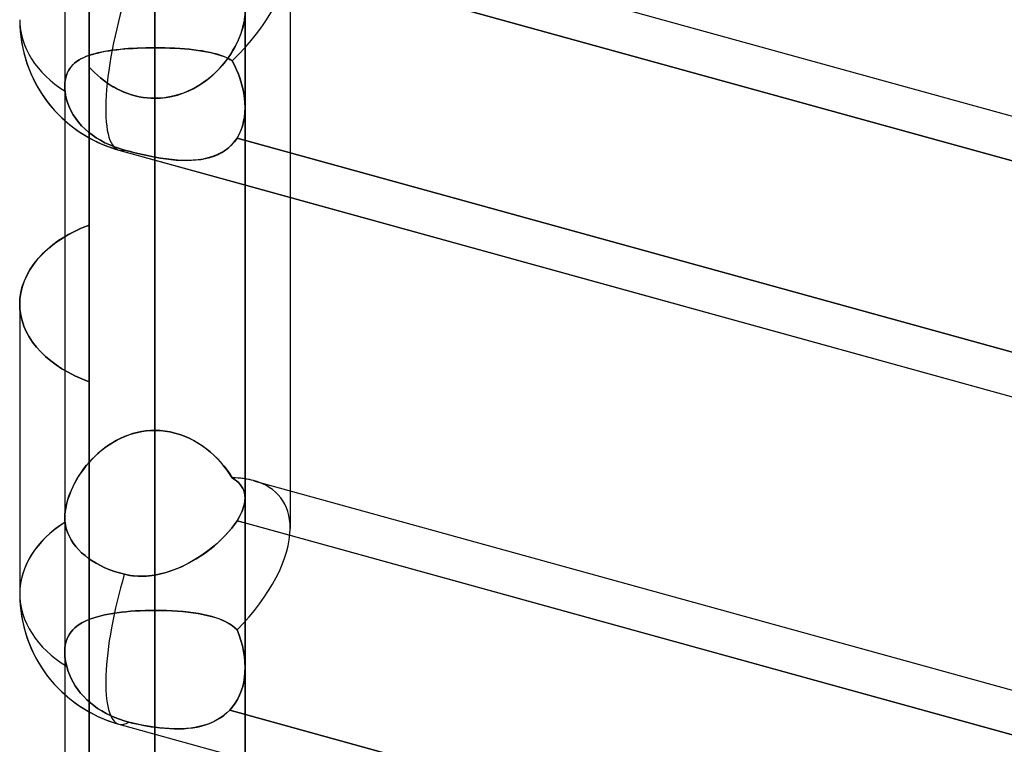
# Model space of a CAD drawing. Header units: millimetres. Extents: x -52 to 132, y -156 to 156.
# Tile 26 of 77: x 24.1 to 29.56, y -29.44 to -25.42. Entities that reach past the tile are written whole.
import ezdxf

# ---------------------------------------------------------------- set-up
doc = ezdxf.new("R2010")
doc.units = ezdxf.units.MM
doc.layers.add('MAIN-1', color=7, linetype='Continuous')

msp = doc.modelspace()

# ---------------------------------------------------------------- linework, layer by layer
at = {"layer": 'MAIN-1'}
for p, q in [((24.35, 0), (24.35, -75.6323)), ((24.35, 0), (24.35, -75.6323)), ((24.85, 0), (24.85, -75.4408)), ((24.85, 0), (24.85, -76.1016)), ((25.35, -75.6323), (25.35, 0)), ((25.35, -75.6323), (25.35, 0)), ((24.85, -76.1016), (24.85, 0)), ((24.85, -25.5762), (24.85, 0)), ((24.85, -22.7452), (24.85, -25.5762)), ((24.85, -25.5762), (24.85, -22.7452)), ((25.6, -23.8079), (25.6, -28.2403)), ((24.485, -31.5), (24.485, -24.2332)), ((24.485, -26.5586), (24.485, -24.3032)), ((24.485, -24.3032), (24.485, -26.5586)), ((24.485, -26.5586), (24.485, -24.8185)), ((24.485, -24.8185), (24.485, -26.5586)), ((25.3988, -24.794), (37.15, -28.0398)), ((25.3988, -24.794), (37.6497, -28.1778)), ((24.85, -27.6975), (24.85, -24.8665)), ((24.85, -24.8665), (24.85, -27.6975)), ((37.1578, -28.2897), (25.2648, -25.0047)), ((25.35, -25.0283), (37.15, -28.2876)), ((25.6, -25.0583), (25.6, -26.4057)), ((24.85, -32.7), (24.85, -25.1462)), ((24.485, -25.1976), (24.485, -32.8583)), ((24.485, -25.1976), (24.485, -32.8583)), ((25.35, -25.378), (25.35, -33.2)), ((25.35, -33.2), (25.35, -25.378)), ((25.3437, -25.438), (25.3387, -25.4593)), ((25.342, -25.446), (25.3464, -25.4223)), ((25.3472, -25.4172), (25.3437, -25.438)), ((25.3464, -25.4223), (25.3491, -25.3997)), ((25.3184, -25.5194), (25.3279, -25.4947)), ((25.3325, -25.4809), (25.325, -25.5028)), ((25.3279, -25.4947), (25.3358, -25.4701)), ((25.3387, -25.4593), (25.3325, -25.4809)), ((25.3358, -25.4701), (25.342, -25.446)), ((25.3061, -25.547), (25.2948, -25.569)), ((25.2949, -25.569), (25.3074, -25.5442)), ((25.3161, -25.5249), (25.3061, -25.547)), ((25.3074, -25.5442), (25.3184, -25.5194)), ((25.325, -25.5028), (25.3161, -25.5249)), ((24.5342, -25.6043), (24.5162, -25.6089)), ((24.5202, -25.6078), (24.5381, -25.6034)), ((24.5531, -25.6002), (24.5342, -25.6043)), ((24.5381, -25.6034), (24.5567, -25.5995)), ((24.5727, -25.5965), (24.5531, -25.6002)), ((24.5567, -25.5995), (24.576, -25.5958)), ((24.5929, -25.5931), (24.5727, -25.5965)), ((24.576, -25.5958), (24.596, -25.5926)), ((24.6139, -25.59), (24.5929, -25.5931)), ((24.596, -25.5926), (24.6167, -25.5896)), ((24.6355, -25.5873), (24.6139, -25.59)), ((24.6167, -25.5896), (24.6381, -25.587)), ((24.6577, -25.5849), (24.6355, -25.5873)), ((24.6381, -25.587), (24.66, -25.5847)), ((24.6805, -25.5828), (24.6577, -25.5849)), ((24.66, -25.5847), (24.6825, -25.5827)), ((24.7038, -25.581), (24.6805, -25.5828)), ((24.6825, -25.5827), (24.7055, -25.5809)), ((24.7275, -25.5795), (24.7038, -25.581)), ((24.7055, -25.5809), (24.7288, -25.5794)), ((24.7516, -25.5783), (24.7275, -25.5795)), ((24.7288, -25.5794), (24.7525, -25.5783)), ((24.7759, -25.5774), (24.7516, -25.5783)), ((24.7525, -25.5783), (24.7765, -25.5773)), ((24.8004, -25.5767), (24.7759, -25.5774)), ((24.7765, -25.5773), (24.8008, -25.5767)), ((24.8251, -25.5763), (24.8004, -25.5767)), ((24.8008, -25.5767), (24.8253, -25.5763)), ((24.85, -25.5762), (24.8251, -25.5763)), ((24.8253, -25.5763), (24.85, -25.5762)), ((24.85, -27.6975), (24.85, -25.5762)), ((24.85, -25.5762), (24.8781, -25.5763)), ((24.85, -27.6975), (24.85, -25.5762)), ((24.85, -25.5762), (24.85, -27.6975)), ((24.8781, -25.5763), (24.85, -25.5762)), ((24.8781, -25.5763), (24.9059, -25.5768)), ((24.906, -25.5768), (24.8781, -25.5763)), ((24.9059, -25.5768), (24.9335, -25.5777)), ((24.9336, -25.5777), (24.906, -25.5768)), ((24.9335, -25.5777), (24.9609, -25.5789)), ((24.9608, -25.5789), (24.9336, -25.5777)), ((24.9875, -25.5804), (24.9608, -25.5789)), ((24.9609, -25.5789), (24.9878, -25.5805)), ((25.0138, -25.5824), (24.9875, -25.5804)), ((24.9878, -25.5805), (25.0143, -25.5824)), ((25.0395, -25.5847), (25.0138, -25.5824)), ((25.0143, -25.5824), (25.0401, -25.5847)), ((25.0645, -25.5873), (25.0395, -25.5847)), ((25.0401, -25.5847), (25.0652, -25.5874)), ((25.0887, -25.5904), (25.0645, -25.5873)), ((25.0652, -25.5874), (25.0895, -25.5905)), ((25.112, -25.5938), (25.0887, -25.5904)), ((25.0895, -25.5905), (25.113, -25.594)), ((25.1345, -25.5977), (25.112, -25.5938)), ((25.113, -25.594), (25.1356, -25.598)), ((25.156, -25.6021), (25.1345, -25.5977)), ((25.1356, -25.598), (25.1573, -25.6024)), ((25.1766, -25.607), (25.156, -25.6021)), ((25.1573, -25.6024), (25.178, -25.6073)), ((25.1962, -25.6124), (25.1766, -25.607)), ((25.178, -25.6073), (25.1976, -25.6128)), ((25.2652, -25.6181), (25.2808, -25.5936)), ((25.2825, -25.5909), (25.269, -25.6125)), ((25.2808, -25.5936), (25.2949, -25.569)), ((25.2948, -25.569), (25.2825, -25.5909)), ((24.4042, -25.6616), (24.3943, -25.6707)), ((24.3958, -25.6692), (24.4061, -25.66)), ((24.4151, -25.6531), (24.4042, -25.6616)), ((24.4061, -25.66), (24.4173, -25.6515)), ((24.4268, -25.6453), (24.4151, -25.6531)), ((24.4173, -25.6515), (24.4295, -25.6436)), ((24.4394, -25.638), (24.4268, -25.6453)), ((24.4295, -25.6436), (24.4425, -25.6363)), ((24.453, -25.6312), (24.4394, -25.638)), ((24.4425, -25.6363), (24.4564, -25.6296)), ((24.4675, -25.6249), (24.453, -25.6312)), ((24.4564, -25.6296), (24.4712, -25.6234)), ((24.4828, -25.6191), (24.4675, -25.6249)), ((24.4712, -25.6234), (24.4867, -25.6178)), ((24.4991, -25.6138), (24.4828, -25.6191)), ((24.4867, -25.6178), (24.5031, -25.6126)), ((24.5162, -25.6089), (24.4991, -25.6138)), ((24.5031, -25.6126), (24.5202, -25.6078)), ((25.2148, -25.6183), (25.1962, -25.6124)), ((25.1976, -25.6128), (25.2161, -25.6187)), ((25.2324, -25.6249), (25.2148, -25.6183)), ((25.2161, -25.6187), (25.2335, -25.6253)), ((25.2388, -25.6544), (25.2222, -25.6746)), ((25.2296, -25.6658), (25.2481, -25.6422)), ((25.2489, -25.6321), (25.2324, -25.6249)), ((25.2335, -25.6253), (25.2497, -25.6324)), ((25.2544, -25.6337), (25.2388, -25.6544)), ((25.2481, -25.6422), (25.2652, -25.6181)), ((25.2643, -25.64), (25.2489, -25.6321)), ((25.2497, -25.6324), (25.2647, -25.6402)), ((25.269, -25.6125), (25.2544, -25.6337)), ((25.2786, -25.6487), (25.2643, -25.64)), ((25.2647, -25.6402), (25.2786, -25.6487)), ((25.2786, -25.6487), (25.2913, -25.6729)), ((25.2913, -25.673), (25.2786, -25.6487)), ((24.3641, -25.715), (24.359, -25.7282)), ((24.3593, -25.7273), (24.3645, -25.7139)), ((24.3701, -25.7027), (24.3641, -25.715)), ((24.3645, -25.7139), (24.3708, -25.7015)), ((24.3772, -25.6912), (24.3701, -25.7027)), ((24.3708, -25.7015), (24.3781, -25.69)), ((24.3853, -25.6806), (24.3772, -25.6912)), ((24.3781, -25.69), (24.3865, -25.6792)), ((24.3943, -25.6707), (24.3853, -25.6806)), ((24.3865, -25.6792), (24.3958, -25.6692)), ((24.4996, -25.6984), (24.485, -25.6827)), ((24.485, -25.6827), (24.485, -27.4271)), ((24.485, -25.6827), (24.4997, -25.6985)), ((24.485, -27.4271), (24.485, -25.6827)), ((24.485, -33.5417), (24.485, -25.6827)), ((24.5148, -25.7137), (24.4996, -25.6984)), ((24.4997, -25.6985), (24.515, -25.7138)), ((24.5308, -25.7285), (24.5148, -25.7137)), ((24.515, -25.7138), (24.5309, -25.7286)), ((25.1652, -25.732), (25.1881, -25.7109)), ((25.1861, -25.7128), (25.1666, -25.7308)), ((25.2046, -25.694), (25.1861, -25.7128)), ((25.1881, -25.7109), (25.2096, -25.6887)), ((25.2222, -25.6746), (25.2046, -25.694)), ((25.2096, -25.6887), (25.2296, -25.6658)), ((25.2913, -25.6729), (25.3029, -25.6977)), ((25.303, -25.6979), (25.2913, -25.673)), ((25.3029, -25.6977), (25.3134, -25.7231)), ((25.3135, -25.7233), (25.303, -25.6979)), ((24.3506, -25.7725), (24.3523, -25.7567)), ((24.3523, -25.7572), (24.3506, -25.7728)), ((24.3523, -25.7567), (24.3553, -25.7415)), ((24.3551, -25.7423), (24.3523, -25.7572)), ((24.359, -25.7282), (24.3551, -25.7423)), ((24.3553, -25.7415), (24.3593, -25.7273)), ((24.5474, -25.7427), (24.5308, -25.7285)), ((24.5309, -25.7286), (24.5474, -25.7427)), ((24.5645, -25.7563), (24.5474, -25.7427)), ((24.5474, -25.7427), (24.5645, -25.7563)), ((24.5822, -25.7692), (24.5645, -25.7563)), ((24.5645, -25.7563), (24.5822, -25.7691)), ((24.5822, -25.7691), (24.6004, -25.7812)), ((24.6005, -25.7813), (24.5822, -25.7692)), ((25.0894, -25.7876), (25.1158, -25.7705)), ((25.1251, -25.7639), (25.1031, -25.779)), ((25.1158, -25.7705), (25.1411, -25.752)), ((25.1463, -25.7478), (25.1251, -25.7639)), ((25.1411, -25.752), (25.1652, -25.732)), ((25.1666, -25.7308), (25.1463, -25.7478)), ((25.3134, -25.7231), (25.3227, -25.7489)), ((25.3228, -25.7493), (25.3135, -25.7233)), ((25.3227, -25.7489), (25.3307, -25.7751)), ((25.3308, -25.7756), (25.3228, -25.7493)), ((24.35, -25.7891), (24.3506, -25.7725)), ((24.3506, -25.7728), (24.35, -25.7891)), ((24.35, -25.7936), (24.35, -25.7891)), ((24.35, -25.7891), (24.35, -25.7936)), ((24.35, -25.7893), (24.35, -28.1807)), ((24.35, -25.7893), (24.35, -28.1807)), ((24.3501, -25.7981), (24.35, -25.7936)), ((24.35, -25.7936), (24.3501, -25.7981)), ((24.3503, -25.8027), (24.3501, -25.7981)), ((24.3501, -25.7981), (24.3503, -25.8026)), ((24.3503, -25.8026), (24.3506, -25.8073)), ((24.3506, -25.8073), (24.3503, -25.8027)), ((24.351, -25.8119), (24.3506, -25.8073)), ((24.3506, -25.8073), (24.351, -25.8119)), ((24.3514, -25.8167), (24.351, -25.8119)), ((24.351, -25.8119), (24.3514, -25.8167)), ((24.3514, -25.8167), (24.3546, -25.8396)), ((24.3546, -25.8396), (24.3514, -25.8167)), ((24.6004, -25.7812), (24.6191, -25.7926)), ((24.6193, -25.7927), (24.6005, -25.7813)), ((24.6191, -25.7926), (24.6383, -25.8032)), ((24.6385, -25.8033), (24.6193, -25.7927)), ((24.6383, -25.8032), (24.6581, -25.8129)), ((24.6583, -25.813), (24.6385, -25.8033)), ((24.6581, -25.8129), (24.6782, -25.8218)), ((24.6785, -25.8219), (24.6583, -25.813)), ((24.6782, -25.8218), (24.6988, -25.8297)), ((24.6991, -25.8298), (24.6785, -25.8219)), ((25.0043, -25.8286), (25.0336, -25.8167)), ((25.0326, -25.8172), (25.0077, -25.8273)), ((25.0568, -25.8057), (25.0326, -25.8172)), ((25.0336, -25.8167), (25.062, -25.803)), ((25.0804, -25.7929), (25.0568, -25.8057)), ((25.062, -25.803), (25.0894, -25.7876)), ((25.1031, -25.779), (25.0804, -25.7929)), ((25.3307, -25.7751), (25.3375, -25.8015)), ((25.3376, -25.8021), (25.3308, -25.7756)), ((25.3375, -25.8015), (25.3428, -25.8281)), ((25.3429, -25.8286), (25.3376, -25.8021)), ((24.3546, -25.8396), (24.3597, -25.8627)), ((24.3597, -25.8627), (24.3546, -25.8396)), ((24.3597, -25.8627), (24.3668, -25.8854)), ((24.3668, -25.8854), (24.3597, -25.8627)), ((24.6988, -25.8297), (24.7196, -25.8366)), ((24.72, -25.8367), (24.6991, -25.8298)), ((24.7196, -25.8366), (24.7409, -25.8425)), ((24.7412, -25.8426), (24.72, -25.8367)), ((24.7409, -25.8425), (24.7624, -25.8474)), ((24.7626, -25.8474), (24.7412, -25.8426)), ((24.7624, -25.8474), (24.7841, -25.8512)), ((24.7842, -25.8513), (24.7626, -25.8474)), ((24.7841, -25.8512), (24.806, -25.854)), ((24.806, -25.854), (24.7842, -25.8513)), ((24.8279, -25.8557), (24.806, -25.854)), ((24.806, -25.854), (24.8279, -25.8557)), ((24.85, -25.8562), (24.8279, -25.8557)), ((24.8279, -25.8557), (24.85, -25.8562)), ((24.85, -25.8562), (24.8816, -25.8551)), ((24.8769, -25.8554), (24.85, -25.8562)), ((24.85, -25.8562), (24.85, -33.7)), ((24.85, -25.8562), (24.85, -28.6947)), ((24.85, -28.6947), (24.85, -25.8562)), ((24.9036, -25.8529), (24.8769, -25.8554)), ((24.8816, -25.8551), (24.9129, -25.8517)), ((24.9302, -25.8488), (24.9036, -25.8529)), ((24.9129, -25.8517), (24.9438, -25.8461)), ((24.9565, -25.8432), (24.9302, -25.8488)), ((24.9438, -25.8461), (24.9743, -25.8384)), ((24.9824, -25.836), (24.9565, -25.8432)), ((24.9743, -25.8384), (25.0043, -25.8286)), ((25.0077, -25.8273), (24.9824, -25.836)), ((25.3428, -25.8281), (25.3467, -25.8547)), ((25.3468, -25.855), (25.3429, -25.8286)), ((25.3467, -25.8547), (25.3492, -25.8811)), ((25.3492, -25.8812), (25.3468, -25.855)), ((24.3668, -25.8854), (24.3755, -25.9075)), ((24.3755, -25.9075), (24.3668, -25.8854)), ((24.3755, -25.9075), (24.3856, -25.9284)), ((24.3856, -25.9284), (24.3755, -25.9075)), ((24.3856, -25.9284), (24.3971, -25.9485)), ((24.3971, -25.9485), (24.3856, -25.9284)), ((25.3492, -25.9339), (25.3465, -25.9601)), ((25.3465, -25.9603), (25.3492, -25.934)), ((25.3492, -25.8811), (25.35, -25.9071)), ((25.35, -25.907), (25.3492, -25.8812)), ((25.3492, -25.934), (25.35, -25.907)), ((25.35, -25.9071), (25.3492, -25.9339)), ((25.35, -28.0718), (25.35, -25.9078)), ((25.35, -28.0718), (25.35, -25.9078)), ((24.3971, -25.9485), (24.4107, -25.9687)), ((24.4107, -25.9687), (24.3971, -25.9485)), ((24.4107, -25.9687), (24.4262, -25.9888)), ((24.4262, -25.9888), (24.4107, -25.9687)), ((24.4262, -25.9888), (24.4434, -26.0082)), ((24.4434, -26.0082), (24.4262, -25.9888)), ((25.342, -25.9856), (25.3355, -26.0102)), ((25.3356, -26.0102), (25.3419, -25.9857)), ((25.3419, -25.9857), (25.3465, -25.9603)), ((25.3465, -25.9601), (25.342, -25.9856)), ((24.4434, -26.0082), (24.4622, -26.0266)), ((24.4622, -26.0266), (24.4434, -26.0082)), ((24.4622, -26.0266), (24.4819, -26.0438)), ((24.4819, -26.0438), (24.4622, -26.0266)), ((24.4819, -26.0438), (24.5021, -26.0594)), ((24.5021, -26.0594), (24.4819, -26.0438)), ((25.3272, -26.0337), (25.3171, -26.0558)), ((25.3172, -26.0556), (25.3273, -26.0335)), ((25.3355, -26.0102), (25.3272, -26.0337)), ((25.3273, -26.0335), (25.3356, -26.0102)), ((24.5021, -26.0594), (24.524, -26.0744)), ((24.524, -26.0744), (24.5021, -26.0594)), ((24.524, -26.0744), (24.5477, -26.0889)), ((24.5477, -26.0889), (24.524, -26.0744)), ((24.5477, -26.0889), (24.573, -26.1024)), ((24.573, -26.1024), (24.5477, -26.0889)), ((25.2907, -26.0966), (25.2744, -26.115)), ((25.2762, -26.1132), (25.2914, -26.0957)), ((25.3051, -26.0765), (25.2907, -26.0966)), ((25.2914, -26.0957), (25.3051, -26.0765)), ((25.3051, -26.0765), (25.3172, -26.0556)), ((25.3171, -26.0558), (25.3051, -26.0765)), ((25.3051, -26.0765), (37.176, -29.3554)), ((37.176, -29.3554), (25.3051, -26.0765)), ((24.573, -26.1024), (24.5994, -26.1147)), ((24.5994, -26.1147), (24.573, -26.1024)), ((24.5994, -26.1147), (24.6264, -26.1256)), ((24.6264, -26.1256), (24.5994, -26.1147)), ((24.6264, -26.1256), (24.6532, -26.135)), ((24.6532, -26.135), (24.6264, -26.1256)), ((24.6503, -26.1434), (62.7012, -36.6536)), ((24.6503, -26.1434), (25.35, -26.3367)), ((24.6532, -26.135), (24.6803, -26.143)), ((24.6803, -26.143), (24.6532, -26.135)), ((24.6969, -26.1475), (24.6803, -26.143)), ((24.6803, -26.143), (24.6968, -26.1474)), ((24.6968, -26.1474), (24.7135, -26.1518)), ((24.7136, -26.1518), (24.6969, -26.1475)), ((24.7135, -26.1518), (24.7304, -26.1561)), ((24.7305, -26.1561), (24.7136, -26.1518)), ((25.2365, -26.1465), (25.2153, -26.1593)), ((25.2211, -26.1561), (25.2409, -26.1434)), ((25.2562, -26.1317), (25.2365, -26.1465)), ((25.2409, -26.1434), (25.2593, -26.1291)), ((25.2744, -26.115), (25.2562, -26.1317)), ((25.2593, -26.1291), (25.2762, -26.1132)), ((24.7304, -26.1561), (24.7475, -26.1603)), ((24.7474, -26.1602), (24.7305, -26.1561)), ((24.7644, -26.1643), (24.7474, -26.1602)), ((24.7475, -26.1603), (24.7646, -26.1643)), ((24.7815, -26.1682), (24.7644, -26.1643)), ((24.7646, -26.1643), (24.7816, -26.1683)), ((24.7986, -26.172), (24.7815, -26.1682)), ((24.7816, -26.1683), (24.7988, -26.172)), ((24.8158, -26.1756), (24.7986, -26.172)), ((24.7988, -26.172), (24.8159, -26.1757)), ((24.8329, -26.1791), (24.8158, -26.1756)), ((24.8159, -26.1757), (24.8329, -26.1791)), ((24.85, -26.1823), (24.8329, -26.1791)), ((24.8329, -26.1791), (24.85, -26.1823)), ((24.85, -26.1823), (24.85, -28.4987)), ((24.8816, -26.1878), (24.85, -26.1823)), ((24.85, -26.1823), (24.8799, -26.1875)), ((24.85, -28.4987), (24.85, -26.1823)), ((24.8799, -26.1875), (24.9096, -26.192)), ((24.913, -26.1924), (24.8816, -26.1878)), ((24.9096, -26.192), (24.939, -26.1956)), ((24.9439, -26.1961), (24.913, -26.1924)), ((24.939, -26.1956), (24.9679, -26.1983)), ((24.9744, -26.1988), (24.9439, -26.1961)), ((24.9679, -26.1983), (24.9965, -26.2)), ((25.0043, -26.2003), (24.9744, -26.1988)), ((24.9965, -26.2), (25.0245, -26.2006)), ((25.0337, -26.2005), (25.0043, -26.2003)), ((25.0245, -26.2006), (25.0519, -26.2)), ((25.0624, -26.1994), (25.0337, -26.2005)), ((25.0519, -26.2), (25.0787, -26.1981)), ((25.0903, -26.1969), (25.0624, -26.1994)), ((25.0787, -26.1981), (25.1047, -26.1949)), ((25.1174, -26.1928), (25.0903, -26.1969)), ((25.1047, -26.1949), (25.13, -26.1902)), ((25.1436, -26.187), (25.1174, -26.1928)), ((25.13, -26.1902), (25.1543, -26.1841)), ((25.1687, -26.1796), (25.1436, -26.187)), ((25.1543, -26.1841), (25.1776, -26.1764)), ((25.1927, -26.1703), (25.1687, -26.1796)), ((25.1776, -26.1764), (25.1999, -26.1671)), ((25.2153, -26.1593), (25.1927, -26.1703)), ((25.1999, -26.1671), (25.2211, -26.1561)), ((25.35, -26.3367), (37.15, -29.596)), ((25.6, -26.4057), (25.6, -28.0315)), ((24.4143, -26.5889), (24.3921, -26.6)), ((24.4008, -26.5956), (24.4418, -26.5763)), ((24.4372, -26.5783), (24.4143, -26.5889)), ((24.4608, -26.5682), (24.4372, -26.5783)), ((24.4418, -26.5763), (24.485, -26.5586)), ((24.485, -26.5586), (24.4608, -26.5682)), ((24.2929, -26.6618), (24.3262, -26.6384)), ((24.35, -26.6235), (24.3159, -26.6453)), ((24.3262, -26.6384), (24.3621, -26.6164)), ((24.3706, -26.6116), (24.35, -26.6235)), ((24.3621, -26.6164), (24.4008, -26.5956)), ((24.3921, -26.6), (24.3706, -26.6116)), ((24.2536, -26.6938), (24.2254, -26.7204)), ((24.2318, -26.7141), (24.2613, -26.6871)), ((24.2839, -26.6687), (24.2536, -26.6938)), ((24.2613, -26.6871), (24.2929, -26.6618)), ((24.3159, -26.6453), (24.2839, -26.6687)), ((24.1995, -26.7484), (24.1763, -26.7776)), ((24.1803, -26.7722), (24.2047, -26.7425)), ((24.2254, -26.7204), (24.1995, -26.7484)), ((24.2047, -26.7425), (24.2318, -26.7141)), ((24.156, -26.8078), (24.1388, -26.8388)), ((24.1408, -26.8348), (24.1589, -26.8031)), ((24.1763, -26.7776), (24.156, -26.8078)), ((24.1589, -26.8031), (24.1803, -26.7722)), ((24.1388, -26.8388), (24.1248, -26.8704)), ((24.1261, -26.8671), (24.1408, -26.8348)), ((24.1139, -26.9023), (24.1062, -26.9342)), ((24.1065, -26.9325), (24.1146, -26.8998)), ((24.1248, -26.8704), (24.1139, -26.9023)), ((24.1146, -26.8998), (24.1261, -26.8671)), ((24.1, -26.9971), (24.1016, -26.965)), ((24.1015, -26.9659), (24.1, -26.9971)), ((24.1062, -26.9342), (24.1015, -26.9659)), ((24.1016, -26.965), (24.1065, -26.9325)), ((24.1014, -27.0272), (24.1, -26.9971)), ((24.1, -26.9971), (24.1014, -27.0272)), ((24.1, -26.9971), (24.1, -28.6025)), ((24.1, -26.9971), (24.1, -28.6025)), ((24.1058, -27.0577), (24.1014, -27.0272)), ((24.1014, -27.0272), (24.1058, -27.0577)), ((24.113, -27.0882), (24.1058, -27.0577)), ((24.1058, -27.0577), (24.113, -27.0882)), ((24.1231, -27.1187), (24.113, -27.0882)), ((24.113, -27.0882), (24.1231, -27.1187)), ((24.1362, -27.1489), (24.1231, -27.1187)), ((24.1231, -27.1187), (24.1362, -27.1489)), ((24.1522, -27.1785), (24.1362, -27.1489)), ((24.1362, -27.1489), (24.1522, -27.1785)), ((24.1712, -27.2074), (24.1522, -27.1785)), ((24.1522, -27.1785), (24.1712, -27.2074)), ((24.1929, -27.2352), (24.1712, -27.2074)), ((24.1712, -27.2074), (24.1929, -27.2352)), ((24.2172, -27.262), (24.1929, -27.2352)), ((24.1929, -27.2352), (24.2172, -27.262)), ((24.2437, -27.2875), (24.2172, -27.262)), ((24.2172, -27.262), (24.2437, -27.2875)), ((24.2722, -27.3116), (24.2437, -27.2875)), ((24.2437, -27.2875), (24.2722, -27.3116)), ((24.3025, -27.3342), (24.2722, -27.3116)), ((24.2722, -27.3116), (24.3025, -27.3342)), ((24.3344, -27.3552), (24.3025, -27.3342)), ((24.3025, -27.3342), (24.3344, -27.3552)), ((24.3688, -27.375), (24.3344, -27.3552)), ((24.3344, -27.3552), (24.3688, -27.375)), ((24.4055, -27.3937), (24.3688, -27.375)), ((24.3688, -27.375), (24.4055, -27.3937)), ((24.4443, -27.4111), (24.4055, -27.3937)), ((24.4055, -27.3937), (24.4443, -27.4111)), ((24.485, -27.4271), (24.4443, -27.4111)), ((24.4443, -27.4111), (24.485, -27.4271)), ((24.485, -27.4271), (24.485, -36)), ((24.485, -36), (24.485, -27.4271)), ((24.6805, -27.7316), (24.6577, -27.7417)), ((24.66, -27.7406), (24.6825, -27.7308)), ((24.7038, -27.7227), (24.6805, -27.7316)), ((24.6825, -27.7308), (24.7055, -27.7221)), ((24.7275, -27.7151), (24.7038, -27.7227)), ((24.7055, -27.7221), (24.7288, -27.7147)), ((24.7516, -27.7088), (24.7275, -27.7151)), ((24.7288, -27.7147), (24.7525, -27.7086)), ((24.7759, -27.7039), (24.7516, -27.7088)), ((24.7525, -27.7086), (24.7765, -27.7038)), ((24.8004, -27.7003), (24.7759, -27.7039)), ((24.7765, -27.7038), (24.8008, -27.7003)), ((24.8251, -27.6982), (24.8004, -27.7003)), ((24.8008, -27.7003), (24.8253, -27.6982)), ((24.85, -27.6975), (24.8251, -27.6982)), ((24.8253, -27.6982), (24.85, -27.6975)), ((24.85, -75.4408), (24.85, -27.6975)), ((24.8781, -27.6984), (24.85, -27.6975)), ((24.85, -27.6975), (24.8781, -27.6984)), ((24.906, -27.7011), (24.8781, -27.6984)), ((24.8781, -27.6984), (24.9059, -27.7011)), ((24.9059, -27.7011), (24.9335, -27.7056)), ((24.9336, -27.7056), (24.906, -27.7011)), ((24.9335, -27.7056), (24.9609, -27.7119)), ((24.9608, -27.7119), (24.9336, -27.7056)), ((24.9875, -27.7198), (24.9608, -27.7119)), ((24.9609, -27.7119), (24.9878, -27.7198)), ((25.0138, -27.7293), (24.9875, -27.7198)), ((24.9878, -27.7198), (25.0143, -27.7295)), ((25.0395, -27.7404), (25.0138, -27.7293)), ((25.0143, -27.7295), (25.0401, -27.7407)), ((24.5566, -27.8053), (24.576, -27.7906)), ((24.5929, -27.7787), (24.5727, -27.793)), ((24.576, -27.7906), (24.596, -27.7766)), ((24.6139, -27.7653), (24.5929, -27.7787)), ((24.596, -27.7766), (24.6167, -27.7636)), ((24.6355, -27.753), (24.6139, -27.7653)), ((24.6167, -27.7636), (24.638, -27.7516)), ((24.6577, -27.7417), (24.6355, -27.753)), ((24.638, -27.7516), (24.66, -27.7406)), ((25.0645, -27.753), (25.0395, -27.7404)), ((25.0401, -27.7407), (25.0652, -27.7533)), ((25.0887, -27.7669), (25.0645, -27.753)), ((25.0652, -27.7533), (25.0895, -27.7674)), ((25.112, -27.782), (25.0887, -27.7669)), ((25.0895, -27.7674), (25.113, -27.7827)), ((25.1345, -27.7984), (25.112, -27.782)), ((25.113, -27.7827), (25.1356, -27.7992)), ((24.5162, -27.841), (24.4991, -27.8584)), ((24.503, -27.8543), (24.5201, -27.8373)), ((24.5342, -27.8242), (24.5162, -27.841)), ((24.5201, -27.8373), (24.538, -27.8209)), ((24.5531, -27.8082), (24.5342, -27.8242)), ((24.538, -27.8209), (24.5566, -27.8053)), ((24.5727, -27.793), (24.5531, -27.8082)), ((25.156, -27.8158), (25.1345, -27.7984)), ((25.1356, -27.7992), (25.1573, -27.8169)), ((25.1766, -27.8342), (25.156, -27.8158)), ((25.1573, -27.8169), (25.178, -27.8355)), ((25.1962, -27.8535), (25.1766, -27.8342)), ((25.178, -27.8355), (25.1976, -27.8549)), ((24.4675, -27.8946), (24.453, -27.9133)), ((24.4564, -27.9088), (24.4711, -27.8901)), ((24.4828, -27.8762), (24.4675, -27.8946)), ((24.4711, -27.8901), (24.4867, -27.8719)), ((24.4991, -27.8584), (24.4828, -27.8762)), ((24.4867, -27.8719), (24.503, -27.8543)), ((25.2148, -27.8736), (25.1962, -27.8535)), ((25.1976, -27.8549), (25.2161, -27.875)), ((25.2324, -27.8944), (25.2148, -27.8736)), ((25.2161, -27.875), (25.2335, -27.8957)), ((25.2489, -27.9159), (25.2324, -27.8944)), ((25.2335, -27.8957), (25.2497, -27.9169)), ((24.4268, -27.9516), (24.4151, -27.971)), ((24.4173, -27.9672), (24.4294, -27.9474)), ((24.4394, -27.9323), (24.4268, -27.9516)), ((24.4294, -27.9474), (24.4425, -27.9279)), ((24.453, -27.9133), (24.4394, -27.9323)), ((24.4425, -27.9279), (24.4564, -27.9088)), ((25.2643, -27.9379), (25.2489, -27.9159)), ((25.2497, -27.9169), (25.2647, -27.9385)), ((25.2786, -27.9603), (25.2643, -27.9379)), ((25.2647, -27.9385), (25.2786, -27.9603)), ((24.3864, -28.0275), (24.3957, -28.0073)), ((24.4042, -27.9906), (24.3943, -28.0103)), ((24.3957, -28.0073), (24.406, -27.9872)), ((24.4151, -27.971), (24.4042, -27.9906)), ((24.406, -27.9872), (24.4173, -27.9672)), ((25.2913, -27.9685), (25.2786, -27.9603)), ((25.2786, -27.9603), (25.2913, -27.9685)), ((25.303, -27.9773), (25.2913, -27.9685)), ((25.2913, -27.9685), (25.3029, -27.9772)), ((25.3029, -27.9772), (25.3134, -27.9866)), ((25.3135, -27.9866), (25.303, -27.9773)), ((25.3134, -27.9866), (25.3227, -27.9965)), ((25.3228, -27.9966), (25.3135, -27.9866)), ((25.3227, -27.9965), (25.3308, -28.0072)), ((25.3308, -28.0073), (25.3228, -27.9966)), ((25.3308, -28.0072), (25.3375, -28.0185)), ((25.3376, -28.0186), (25.3308, -28.0073)), ((25.3988, -27.976), (37.15, -31.2218)), ((25.3988, -27.976), (63.4497, -38.4861)), ((24.3772, -28.0498), (24.3701, -28.0695)), ((24.3708, -28.0677), (24.3781, -28.0476)), ((24.3853, -28.03), (24.3772, -28.0498)), ((24.3781, -28.0476), (24.3864, -28.0275)), ((24.3943, -28.0103), (24.3853, -28.03)), ((25.3375, -28.0185), (25.3429, -28.0306)), ((25.3429, -28.0307), (25.3376, -28.0186)), ((25.3429, -28.0306), (25.3468, -28.0435)), ((25.3468, -28.0435), (25.3429, -28.0307)), ((25.3492, -28.0571), (25.3468, -28.0435)), ((25.3468, -28.0435), (25.3492, -28.0572)), ((25.35, -28.0713), (25.3492, -28.0571)), ((25.3492, -28.0572), (25.35, -28.0716)), ((25.6, -28.0315), (25.6, -28.2403)), ((24.359, -28.1084), (24.3551, -28.1274)), ((24.3552, -28.1265), (24.3593, -28.1072)), ((24.3641, -28.0891), (24.359, -28.1084)), ((24.3593, -28.1072), (24.3645, -28.0876)), ((24.3701, -28.0695), (24.3641, -28.0891)), ((24.3645, -28.0876), (24.3708, -28.0677)), ((25.3419, -28.1215), (25.3465, -28.104)), ((25.3465, -28.1041), (25.3419, -28.1216)), ((25.3465, -28.104), (25.3492, -28.0873)), ((25.3491, -28.0874), (25.3465, -28.1041)), ((25.35, -28.0716), (25.3491, -28.0874)), ((25.3492, -28.0873), (25.35, -28.0713)), ((24.35, -28.1806), (24.3506, -28.1633)), ((24.3506, -28.1634), (24.35, -28.1805)), ((24.3506, -28.1633), (24.3523, -28.1453)), ((24.3523, -28.1457), (24.3506, -28.1634)), ((24.3523, -28.1453), (24.3552, -28.1265)), ((24.3551, -28.1274), (24.3523, -28.1457)), ((25.3272, -28.1587), (25.317, -28.1781)), ((25.3172, -28.1779), (25.3273, -28.1585)), ((25.3355, -28.1398), (25.3272, -28.1587)), ((25.3273, -28.1585), (25.3356, -28.1397)), ((25.3419, -28.1216), (25.3355, -28.1398)), ((25.3356, -28.1397), (25.3419, -28.1215)), ((24.35, -28.1805), (24.35, -28.1849)), ((24.35, -28.185), (24.35, -28.1806)), ((24.35, -28.1849), (24.3501, -28.1893)), ((24.3501, -28.1894), (24.35, -28.185)), ((24.3501, -28.1893), (24.3503, -28.1936)), ((24.3503, -28.1937), (24.3501, -28.1894)), ((24.3503, -28.1936), (24.3506, -28.1979)), ((24.3506, -28.1979), (24.3503, -28.1937)), ((24.3506, -28.1979), (24.351, -28.2021)), ((24.351, -28.2021), (24.3506, -28.1979)), ((24.351, -28.2021), (24.3514, -28.2063)), ((24.3514, -28.2063), (24.351, -28.2021)), ((24.3546, -28.2264), (24.3514, -28.2063)), ((24.3514, -28.2063), (24.3546, -28.2264)), ((24.3597, -28.2466), (24.3546, -28.2264)), ((24.3546, -28.2264), (24.3597, -28.2466)), ((25.2907, -28.2189), (25.2744, -28.2403)), ((25.2762, -28.2381), (25.2914, -28.2179)), ((25.3051, -28.1979), (25.2907, -28.2189)), ((25.2914, -28.2179), (25.3051, -28.1978)), ((25.3051, -28.1978), (25.3172, -28.1779)), ((25.317, -28.1781), (25.3051, -28.1978)), ((37.176, -31.4767), (25.3051, -28.1978)), ((25.3051, -28.1978), (25.35, -28.2102)), ((25.35, -28.2102), (37.15, -31.4696)), ((24.3668, -28.2666), (24.3597, -28.2466)), ((24.3597, -28.2466), (24.3668, -28.2666)), ((24.3755, -28.286), (24.3668, -28.2666)), ((24.3668, -28.2666), (24.3755, -28.286)), ((25.2211, -28.2986), (25.2409, -28.2785)), ((25.2562, -28.2618), (25.2365, -28.2832)), ((25.2409, -28.2785), (25.2593, -28.2583)), ((25.2744, -28.2403), (25.2562, -28.2618)), ((25.2593, -28.2583), (25.2762, -28.2381)), ((24.3856, -28.3045), (24.3755, -28.286)), ((24.3755, -28.286), (24.3856, -28.3045)), ((24.3971, -28.3221), (24.3856, -28.3045)), ((24.3856, -28.3045), (24.3971, -28.3221)), ((24.4107, -28.34), (24.3971, -28.3221)), ((24.3971, -28.3221), (24.4107, -28.34)), ((25.1927, -28.325), (25.1687, -28.3452)), ((25.1776, -28.3379), (25.1999, -28.3185)), ((25.2153, -28.3042), (25.1927, -28.325)), ((25.1999, -28.3185), (25.2211, -28.2986)), ((25.2365, -28.2832), (25.2153, -28.3042)), ((24.4262, -28.3577), (24.4107, -28.34)), ((24.4107, -28.34), (24.4262, -28.3577)), ((24.4434, -28.3749), (24.4262, -28.3577)), ((24.4262, -28.3577), (24.4434, -28.3749)), ((24.4622, -28.3912), (24.4434, -28.3749)), ((24.4434, -28.3749), (24.4622, -28.3912)), ((24.4819, -28.4064), (24.4622, -28.3912)), ((24.4622, -28.3912), (24.4819, -28.4064)), ((25.1174, -28.3837), (25.0903, -28.4017)), ((25.1047, -28.3923), (25.13, -28.3749)), ((25.1436, -28.3649), (25.1174, -28.3837)), ((25.13, -28.3749), (25.1543, -28.3567)), ((25.1687, -28.3452), (25.1436, -28.3649)), ((25.1543, -28.3567), (25.1776, -28.3379)), ((24.5021, -28.4202), (24.4819, -28.4064)), ((24.4819, -28.4064), (24.5021, -28.4202)), ((24.524, -28.4335), (24.5021, -28.4202)), ((24.5021, -28.4202), (24.524, -28.4335)), ((24.5477, -28.4464), (24.524, -28.4335)), ((24.524, -28.4335), (24.5477, -28.4464)), ((24.573, -28.4584), (24.5477, -28.4464)), ((24.5477, -28.4464), (24.573, -28.4584)), ((24.9965, -28.4526), (25.0245, -28.4392)), ((25.0337, -28.4344), (25.0043, -28.449)), ((25.0245, -28.4392), (25.0519, -28.4246)), ((25.0624, -28.4186), (25.0337, -28.4344)), ((25.0519, -28.4246), (25.0787, -28.4089)), ((25.0903, -28.4017), (25.0624, -28.4186)), ((25.0787, -28.4089), (25.1047, -28.3923)), ((24.5994, -28.4693), (24.573, -28.4584)), ((24.573, -28.4584), (24.5994, -28.4693)), ((24.6264, -28.479), (24.5994, -28.4693)), ((24.5994, -28.4693), (24.6264, -28.479)), ((24.6532, -28.4874), (24.6264, -28.479)), ((24.6264, -28.479), (24.6532, -28.4874)), ((24.6803, -28.4945), (24.6532, -28.4874)), ((24.6532, -28.4874), (24.6803, -28.4945)), ((24.6803, -28.4945), (24.6952, -28.4978)), ((24.6969, -28.4981), (24.6803, -28.4945)), ((24.6952, -28.4978), (24.7104, -28.5005)), ((24.7136, -28.501), (24.6969, -28.4981)), ((24.7104, -28.5005), (24.7258, -28.5026)), ((24.7305, -28.5031), (24.7136, -28.501)), ((24.819, -28.5029), (24.8345, -28.5011)), ((24.85, -28.4987), (24.8329, -28.5013)), ((24.8345, -28.5011), (24.85, -28.4987)), ((24.8816, -28.4923), (24.85, -28.4987)), ((24.85, -28.4987), (24.8799, -28.4927)), ((24.8799, -28.4927), (24.9096, -28.485)), ((24.913, -28.484), (24.8816, -28.4923)), ((24.9096, -28.485), (24.939, -28.4757)), ((24.9439, -28.4739), (24.913, -28.484)), ((24.939, -28.4757), (24.9679, -28.4648)), ((24.9744, -28.4622), (24.9439, -28.4739)), ((24.9679, -28.4648), (24.9965, -28.4526)), ((25.0043, -28.449), (24.9744, -28.4622)), ((24.7258, -28.5026), (24.7413, -28.5041)), ((24.7474, -28.5045), (24.7305, -28.5031)), ((24.7413, -28.5041), (24.7568, -28.505)), ((24.7644, -28.5052), (24.7474, -28.5045)), ((24.7568, -28.505), (24.7723, -28.5053)), ((24.7815, -28.5053), (24.7644, -28.5052)), ((24.7723, -28.5053), (24.7879, -28.5051)), ((24.7986, -28.5046), (24.7815, -28.5053)), ((24.7879, -28.5051), (24.8034, -28.5043)), ((24.8158, -28.5033), (24.7986, -28.5046)), ((24.8034, -28.5043), (24.819, -28.5029)), ((24.8329, -28.5013), (24.8158, -28.5033)), ((24.5709, -28.72), (24.5928, -28.7156)), ((24.5946, -28.7153), (24.5728, -28.7196)), ((24.5928, -28.7156), (24.6157, -28.7116)), ((24.6174, -28.7113), (24.5946, -28.7153)), ((24.6157, -28.7116), (24.6393, -28.7081)), ((24.6409, -28.7078), (24.6174, -28.7113)), ((24.6393, -28.7081), (24.6638, -28.7049)), ((24.6652, -28.7048), (24.6409, -28.7078)), ((24.6638, -28.7049), (24.689, -28.7022)), ((24.6902, -28.7021), (24.6652, -28.7048)), ((24.689, -28.7022), (24.7148, -28.6999)), ((24.7159, -28.6998), (24.6902, -28.7021)), ((24.7148, -28.6999), (24.7411, -28.698)), ((24.7421, -28.698), (24.7159, -28.6998)), ((24.7411, -28.698), (24.7678, -28.6966)), ((24.7686, -28.6965), (24.7421, -28.698)), ((24.7678, -28.6966), (24.7949, -28.6955)), ((24.7955, -28.6955), (24.7686, -28.6965)), ((24.7949, -28.6955), (24.8223, -28.6949)), ((24.8226, -28.6949), (24.7955, -28.6955)), ((24.8223, -28.6949), (24.85, -28.6947)), ((24.85, -28.6947), (24.8226, -28.6949)), ((24.85, -28.6947), (24.8817, -28.695)), ((24.85, -37.7), (24.85, -28.6947)), ((24.8821, -28.695), (24.85, -28.6947)), ((24.8817, -28.695), (24.9131, -28.6958)), ((24.9138, -28.6958), (24.8821, -28.695)), ((24.9131, -28.6958), (24.9441, -28.6972)), ((24.9451, -28.6972), (24.9138, -28.6958)), ((24.9441, -28.6972), (24.9747, -28.6991)), ((24.9758, -28.6992), (24.9451, -28.6972)), ((24.9747, -28.6991), (25.0046, -28.7016)), ((25.006, -28.7017), (24.9758, -28.6992)), ((25.0046, -28.7016), (25.0338, -28.7046)), ((25.0353, -28.7048), (25.006, -28.7017)), ((25.0338, -28.7046), (25.0619, -28.7082)), ((25.0637, -28.7085), (25.0353, -28.7048)), ((25.0619, -28.7082), (25.089, -28.7124)), ((25.091, -28.7127), (25.0637, -28.7085)), ((25.089, -28.7124), (25.115, -28.7171)), ((25.1171, -28.7175), (25.091, -28.7127)), ((25.115, -28.7171), (25.1398, -28.7224)), ((25.142, -28.7229), (25.1171, -28.7175)), ((24.4169, -28.7823), (24.4298, -28.7731)), ((24.4307, -28.7726), (24.4174, -28.7819)), ((24.4298, -28.7731), (24.4438, -28.7646)), ((24.445, -28.764), (24.4307, -28.7726)), ((24.4438, -28.7646), (24.4589, -28.7567)), ((24.4603, -28.756), (24.445, -28.764)), ((24.4589, -28.7567), (24.475, -28.7493)), ((24.4767, -28.7486), (24.4603, -28.756)), ((24.475, -28.7493), (24.4922, -28.7424)), ((24.494, -28.7417), (24.4767, -28.7486)), ((24.4922, -28.7424), (24.5104, -28.7361)), ((24.5124, -28.7355), (24.494, -28.7417)), ((24.5104, -28.7361), (24.5296, -28.7303)), ((24.5316, -28.7297), (24.5124, -28.7355)), ((24.5296, -28.7303), (24.5498, -28.7249)), ((24.5517, -28.7244), (24.5316, -28.7297)), ((24.5498, -28.7249), (24.5709, -28.72)), ((24.5728, -28.7196), (24.5517, -28.7244)), ((25.1398, -28.7224), (25.1635, -28.7283)), ((25.1658, -28.729), (25.142, -28.7229)), ((25.1635, -28.7283), (25.186, -28.7349)), ((25.1883, -28.7357), (25.1658, -28.729)), ((25.186, -28.7349), (25.2072, -28.7422)), ((25.2094, -28.743), (25.1883, -28.7357)), ((25.2072, -28.7422), (25.2272, -28.7502)), ((25.2291, -28.7511), (25.2094, -28.743)), ((25.2272, -28.7502), (25.2458, -28.759)), ((25.2474, -28.7598), (25.2291, -28.7511)), ((25.2458, -28.759), (25.263, -28.7686)), ((25.2643, -28.7694), (25.2474, -28.7598)), ((25.263, -28.7686), (25.2788, -28.7791)), ((25.2797, -28.7798), (25.2643, -28.7694)), ((24.3754, -28.8273), (24.3678, -28.841)), ((24.3687, -28.8392), (24.3762, -28.8261)), ((24.3842, -28.8146), (24.3754, -28.8273)), ((24.3762, -28.8261), (24.3847, -28.8139)), ((24.3942, -28.8029), (24.3842, -28.8146)), ((24.3847, -28.8139), (24.3944, -28.8026)), ((24.4053, -28.792), (24.3942, -28.8029)), ((24.3944, -28.8026), (24.4051, -28.7921)), ((24.4051, -28.7921), (24.4169, -28.7823)), ((24.4174, -28.7819), (24.4053, -28.792)), ((25.2788, -28.7791), (25.2932, -28.7906)), ((25.2936, -28.791), (25.2797, -28.7798)), ((25.2932, -28.7906), (25.3061, -28.8032)), ((25.3061, -28.8032), (25.2936, -28.791)), ((25.3061, -28.8032), (25.3172, -28.8318)), ((25.3173, -28.832), (25.3061, -28.8032)), ((24.3565, -28.8715), (24.3529, -28.8883)), ((24.3536, -28.8843), (24.3574, -28.8683)), ((24.3615, -28.8557), (24.3565, -28.8715)), ((24.3574, -28.8683), (24.3624, -28.8532)), ((24.3678, -28.841), (24.3615, -28.8557)), ((24.3624, -28.8532), (24.3687, -28.8392)), ((25.3172, -28.8318), (25.3268, -28.8609)), ((25.327, -28.8614), (25.3173, -28.832)), ((25.3268, -28.8609), (25.3349, -28.8906)), ((25.3351, -28.8912), (25.327, -28.8614)), ((24.35, -28.919), (24.3511, -28.9013)), ((24.3507, -28.906), (24.35, -28.9247)), ((24.35, -28.92), (24.35, -28.919)), ((24.35, -28.9209), (24.35, -28.92)), ((24.35, -28.9219), (24.35, -28.9209)), ((24.35, -28.9228), (24.35, -28.9219)), ((24.35, -28.9238), (24.35, -28.9228)), ((24.35, -28.9247), (24.35, -28.9238)), ((24.3503, -28.9372), (24.35, -28.9247)), ((24.35, -28.9247), (24.3503, -28.9371)), ((24.35, -28.9247), (24.35, -38.2)), ((24.35, -28.9247), (24.35, -38.2)), ((24.3503, -28.9371), (24.3512, -28.9499)), ((24.3512, -28.9499), (24.3503, -28.9372)), ((24.3529, -28.8883), (24.3507, -28.906)), ((24.3511, -28.9013), (24.3536, -28.8843)), ((25.3349, -28.8906), (25.3413, -28.9206)), ((25.3415, -28.9213), (25.3351, -28.8912)), ((25.3413, -28.9206), (25.3461, -28.9509)), ((25.3461, -28.9513), (25.3415, -28.9213)), ((24.3527, -28.9631), (24.3512, -28.9499)), ((24.3512, -28.9499), (24.3527, -28.9631)), ((24.3548, -28.9767), (24.3527, -28.9631)), ((24.3527, -28.9631), (24.3548, -28.9767)), ((24.3576, -28.9905), (24.3548, -28.9767)), ((24.3548, -28.9767), (24.3576, -28.9905)), ((24.3609, -29.0045), (24.3576, -28.9905)), ((24.3576, -28.9905), (24.3609, -29.0045)), ((25.3461, -28.9509), (25.349, -28.9811)), ((25.349, -28.9813), (25.3461, -28.9513)), ((25.349, -28.9811), (25.35, -29.011)), ((25.35, -29.011), (25.349, -28.9813)), ((24.3609, -29.0045), (24.3677, -29.0277)), ((24.3677, -29.0277), (24.3609, -29.0045)), ((24.3677, -29.0277), (24.3759, -29.0501)), ((24.3759, -29.0501), (24.3677, -29.0277)), ((25.3492, -29.0384), (25.3467, -29.0653)), ((25.3467, -29.0655), (25.3492, -29.0385)), ((25.35, -29.011), (25.3492, -29.0384)), ((25.3492, -29.0385), (25.35, -29.011)), ((25.35, -38.2), (25.35, -29.012)), ((25.35, -38.2), (25.35, -29.012)), ((24.3759, -29.0501), (24.3853, -29.0714)), ((24.3853, -29.0714), (24.3759, -29.0501)), ((24.3853, -29.0714), (24.396, -29.0919)), ((24.396, -29.0919), (24.3853, -29.0714)), ((24.396, -29.0919), (24.4083, -29.1125)), ((24.4083, -29.1125), (24.396, -29.0919)), ((25.3425, -29.0916), (25.3365, -29.1172)), ((25.3365, -29.1172), (25.3425, -29.0918)), ((25.3467, -29.0653), (25.3425, -29.0916)), ((25.3425, -29.0918), (25.3467, -29.0655)), ((24.4083, -29.1125), (24.4224, -29.1331)), ((24.4224, -29.1331), (24.4083, -29.1125)), ((24.4224, -29.1331), (24.4381, -29.1531)), ((24.4381, -29.1531), (24.4224, -29.1331)), ((24.4381, -29.1531), (24.4552, -29.1723)), ((24.4552, -29.1723), (24.4381, -29.1531)), ((25.3288, -29.1419), (25.3193, -29.1655)), ((25.3194, -29.1654), (25.3288, -29.1418)), ((25.3365, -29.1172), (25.3288, -29.1419)), ((25.3288, -29.1418), (25.3365, -29.1172)), ((24.4552, -29.1723), (24.4732, -29.1904)), ((24.4732, -29.1904), (24.4552, -29.1723)), ((24.4732, -29.1904), (24.4918, -29.2071)), ((24.4918, -29.2071), (24.4732, -29.1904)), ((24.4918, -29.2071), (24.5111, -29.2226)), ((24.5111, -29.2226), (24.4918, -29.2071)), ((25.2808, -29.229), (25.2952, -29.2092)), ((25.2954, -29.209), (25.2809, -29.2289)), ((25.2952, -29.2092), (25.3081, -29.188)), ((25.3082, -29.1879), (25.2954, -29.209)), ((25.3081, -29.188), (25.3194, -29.1654)), ((25.3193, -29.1655), (25.3082, -29.1879)), ((24.5111, -29.2226), (24.5322, -29.2378)), ((24.5322, -29.2378), (24.5111, -29.2226)), ((24.5322, -29.2378), (24.5548, -29.2523)), ((24.5548, -29.2523), (24.5322, -29.2378)), ((24.5548, -29.2523), (24.5787, -29.2658)), ((24.5787, -29.2658), (24.5548, -29.2523)), ((25.2314, -29.2774), (25.2487, -29.263)), ((25.2495, -29.2623), (25.2332, -29.276)), ((25.2487, -29.263), (25.2648, -29.2474)), ((25.2648, -29.2474), (25.2495, -29.2623)), ((25.2809, -29.2289), (25.2648, -29.2474)), ((25.2648, -29.2474), (25.2808, -29.229)), ((25.2648, -29.2474), (37.1578, -32.5324)), ((37.1578, -32.5324), (25.2648, -29.2474)), ((24.5787, -29.2658), (24.6034, -29.2781)), ((24.6034, -29.2781), (24.5787, -29.2658)), ((24.6034, -29.2781), (24.6285, -29.2891)), ((24.6285, -29.2891), (24.6034, -29.2781)), ((24.6285, -29.2891), (24.6534, -29.2986)), ((24.6534, -29.2986), (24.6285, -29.2891)), ((24.6534, -29.2986), (24.6786, -29.3068)), ((24.6786, -29.3068), (24.6534, -29.2986)), ((24.6786, -29.3068), (24.7052, -29.3141)), ((24.7052, -29.3141), (24.6786, -29.3068)), ((24.7289, -29.3198), (24.7052, -29.3141)), ((24.7052, -29.3141), (24.7256, -29.3191)), ((24.7256, -29.3191), (24.7462, -29.3238)), ((24.7529, -29.3252), (24.7289, -29.3198)), ((25.1587, -29.319), (25.138, -29.3268)), ((25.1518, -29.3217), (25.1731, -29.3126)), ((25.1786, -29.31), (25.1587, -29.319)), ((25.1731, -29.3126), (25.1935, -29.3023)), ((25.1977, -29.2999), (25.1786, -29.31)), ((25.1935, -29.3023), (25.213, -29.2905)), ((25.2159, -29.2885), (25.1977, -29.2999)), ((25.213, -29.2905), (25.2314, -29.2774)), ((25.2332, -29.276), (25.2159, -29.2885)), ((24.6503, -29.3254), (62.7012, -39.8356)), ((24.6503, -29.3254), (25.35, -29.5187)), ((24.7462, -29.3238), (24.7669, -29.3282)), ((24.7771, -29.3302), (24.7529, -29.3252)), ((24.7669, -29.3282), (24.7877, -29.3323)), ((24.8014, -29.3348), (24.7771, -29.3302)), ((24.7877, -29.3323), (24.8085, -29.336)), ((24.8257, -29.3389), (24.8014, -29.3348)), ((24.8085, -29.336), (24.8292, -29.3394)), ((24.85, -29.3425), (24.8257, -29.3389)), ((24.8292, -29.3394), (24.85, -29.3425)), ((24.85, -29.3425), (24.8772, -29.3459)), ((24.85, -29.3425), (24.85, -38.7)), ((24.8758, -29.3457), (24.85, -29.3425)), ((24.9014, -29.3483), (24.8758, -29.3457)), ((24.8772, -29.3459), (24.9042, -29.3485)), ((24.9268, -29.3501), (24.9014, -29.3483)), ((24.9042, -29.3485), (24.931, -29.3503)), ((24.9519, -29.3512), (24.9268, -29.3501)), ((24.931, -29.3503), (24.9574, -29.3513)), ((24.9767, -29.3514), (24.9519, -29.3512)), ((24.9574, -29.3513), (24.9835, -29.3514)), ((25.0011, -29.3509), (24.9767, -29.3514)), ((24.9835, -29.3514), (25.0092, -29.3504)), ((25.0252, -29.3493), (25.0011, -29.3509)), ((25.0092, -29.3504), (25.0345, -29.3485)), ((25.0488, -29.3469), (25.0252, -29.3493)), ((25.0345, -29.3485), (25.0592, -29.3455)), ((25.0719, -29.3434), (25.0488, -29.3469)), ((25.0592, -29.3455), (25.0834, -29.3413)), ((25.0945, -29.339), (25.0719, -29.3434)), ((25.0834, -29.3413), (25.1069, -29.336)), ((25.1166, -29.3334), (25.0945, -29.339)), ((25.1069, -29.336), (25.1297, -29.3295)), ((25.138, -29.3268), (25.1166, -29.3334)), ((25.1297, -29.3295), (25.1518, -29.3217))]:
    msp.add_line(p, q, dxfattribs=at)
for centre, start, end in [((24.85, -25.4205), 180, 228.1897), ((24.85, -25.4205), 180, 254.5588), ((24.85, -25.4205), 228.1897, 254.5588), ((24.85, -28.6025), 179.9999, 228.1899), ((24.85, -28.6025), 179.9999, 254.5594), ((24.85, -28.6025), 228.1899, 254.5594)]:
    msp.add_arc(centre, 0.75, start, end, dxfattribs=at)
for centre, major_axis, ratio, start_param, end_param in [((24.85, -25.4205), (-0.6979, -0.5313), 0.517035, 1.804124, 2.766823), ((24.85, -25.4205), (-0.6979, -0.5313), 0.517035, 1.804124, 2.766823), ((24.85, -25.4205), (0.1997, 0.7229), 0.257281, 1.380343, 3.141592), ((24.85, -25.4205), (0.1997, 0.7229), 0.257281, 1.380343, 3.141592), ((24.85, -25.4205), (-0.75, 0), 0.707107, 0, 0.843565), ((24.85, -25.4205), (-0.75, 0), 0.707107, 0, 0.843565), ((24.85, -25.4205), (0.1997, 0.7229), 0.257281, 3.141592, 3.145725), ((24.85, -25.4205), (0.1997, 0.7229), 0.257281, 3.141592, 3.145725), ((24.85, -25.4205), (0.1997, 0.7229), 0.257281, -3.13746, -2.992047), ((24.85, -25.4205), (0.1997, 0.7229), 0.257281, -3.13746, -2.992047), ((24.85, -28.6025), (-0.6979, -0.5313), 0.517035, -2.675485, -2.55405), ((24.85, -28.6025), (-0.6979, -0.5313), 0.517035, -2.762858, -2.55405), ((24.85, -28.6025), (-0.6979, -0.5313), 0.517035, -2.762858, -2.675485), ((24.85, -28.6025), (-0.6979, -0.5313), 0.517035, 2.766437, 3.520327), ((24.85, -28.6025), (-0.6979, -0.5313), 0.517035, 2.766437, 3.520327), ((24.85, -28.6025), (-0.75, 0), 0.707107, -0.843565, 0), ((24.85, -28.6025), (-0.75, 0), 0.707107, -0.841073, 0), ((24.85, -28.6025), (-0.75, 0), 0.707107, -0.843565, -0.841073), ((24.85, -28.6025), (-0.6979, -0.5313), 0.517035, 1.849578, 2.766437), ((24.85, -28.6025), (-0.6979, -0.5313), 0.517035, 1.849578, 2.766437), ((24.85, -28.6025), (0.1997, 0.7229), 0.257281, 1.492196, 3.141593), ((24.85, -28.6025), (0.1997, 0.7229), 0.257281, 1.492196, 3.141593), ((24.85, -28.6025), (-0.75, 0), 0.707107, 0, 0.860405), ((24.85, -28.6025), (-0.75, 0), 0.707107, 0, 0.860405), ((24.85, -28.6025), (0.1997, 0.7229), 0.257281, -3.138428, -2.880194), ((24.85, -28.6025), (0.1997, 0.7229), 0.257281, -3.138428, -2.880194), ((24.85, -28.6025), (0.1997, 0.7229), 0.257281, -3.141593, -3.138428), ((24.85, -28.6025), (0.1997, 0.7229), 0.257281, -3.141593, -3.138428)]:
    msp.add_ellipse(centre, major_axis=major_axis, ratio=ratio, start_param=start_param, end_param=end_param, dxfattribs=at)

doc.saveas('drawing.dxf')
